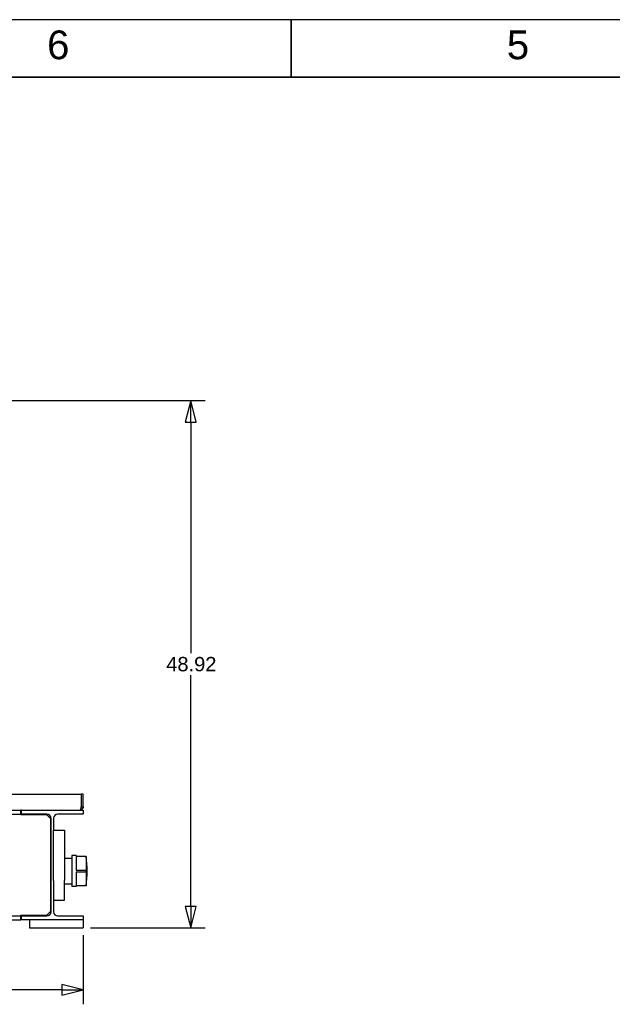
# Paper-space layout 'SHEET_3' of a CAD drawing. Header units: inches. Extents: x 3 to 360, y 8 to 227.
# Tile 53 of 117: x 111 to 166, y 135 to 227. Entities that reach past the tile are written whole.
import ezdxf

# ---------------------------------------------------------------- set-up
doc = ezdxf.new("R2010")
doc.units = ezdxf.units.IN
doc.header["$LTSCALE"] = 10.666667
doc.header["$MEASUREMENT"] = 0
doc.layers.get('0').update_dxf_attribs({"lineweight": 25})
doc.layers.get('DEFPOINTS').update_dxf_attribs({"lineweight": 25})
for name, color, linetype, lineweight in [('BORDER', 7, 'Continuous', 25), ('BORDER_TEXT', 7, 'Continuous', 25), ('DIMEN', 7, 'Continuous', 25)]:
    doc.layers.add(name, color=color, linetype=linetype, lineweight=lineweight)
doc.styles.get("Standard").update_dxf_attribs({"font": 'arial.ttf'})
doc.styles.add('Text Style153', font='arial.ttf')
doc.dimstyles.new('DEFAULT-ANSI', dxfattribs={"dimscale": 10.666667, "dimtxt": 0.125, "dimasz": 0.1875, "dimexe": 0.125, "dimexo": 0.0625, "dimgap": 0.031496, "dimtad": 0, "dimtih": 1, "dimtoh": 1, "dimrnd": 1e-08, "dimzin": 4, "dimdsep": 46, "dimtxsty": 'Standard', "dimblk": 'Filled-1', "dimcen": 0.09, "dimdle": 0.393701, "dimclrd": 256, "dimclre": 256, "dimclrt": 256, "dimadec": 0, "dimazin": 1, "dimtfac": 1.504, "dimtofl": 0, "dimtmove": 0, "dimatfit": 3, "dimldrblk": 'Filled-1', "dimfxl": 1, "dimtolj": 1, "dimtzin": 4, "dimlwd": 25, "dimlwe": 25, "dimarcsym": 0})

# ---------------------------------------------------------------- blocks, each defined once
blk = doc.blocks.new('Borders ProEnergy ANSI-D')
at = {"layer": 'BORDER', "lineweight": 35}
for p, q in [((12.75, 20.75), (12.75, 21.25)), ((0.75, 20.75), (33.25, 20.75))]:
    blk.add_line(p, q, dxfattribs=at)
at = {"layer": 'DEFPOINTS'}
blk.add_line((33.75, 21.25), (0.25, 21.25), dxfattribs=at)
at = {"layer": 'BORDER_TEXT', "style": 'Text Style153'}
for s, p in [('6', (10.625, 20.90625)), ('5', (14.625, 20.90625))]:
    blk.add_text(s, height=0.25, dxfattribs=at).set_placement(p)
blk = doc.blocks.new('Filled-1')
at = {"color": 0}
for p, q in [((0, 0), (-1, 0.25)), ((-1, 0.25), (-1, -0.25)), ((-1, 0), (0, 0)), ((-1, -0.25), (0, 0))]:
    blk.add_line(p, q, dxfattribs=at)
at = {"color": 0, "flags": 128}
blk.add_lwpolyline([(-1, -0.25), (0, 0), (-1, 0.25), (-1, -0.25)], dxfattribs=at)
at = {"color": 0}
blk.add_solid([(-1, -0.25), (0, 0), (-1, 0.25), (-1, -0.25)], dxfattribs=at)
blk = doc.blocks.new('*D16')
at = {"layer": 'DEFPOINTS', "color": 0, "linetype": 'Continuous'}
for p in [(23.695, 142.407), (116.695, 142.407), (116.695, 136.657)]:
    blk.add_point(p, dxfattribs=at)
at = {"layer": 'DIMEN', "linetype": 'Continuous', "lineweight": 25}
for p, q in [((23.695, 141.74), (23.695, 135.323)), ((116.695, 141.74), (116.695, 135.323)), ((25.695, 136.657), (67.612, 136.657)), ((114.695, 136.657), (72.779, 136.657))]:
    blk.add_line(p, q, dxfattribs=at)
at = {"layer": 'DIMEN', "linetype": 'Continuous', "lineweight": 25, "xscale": 2, "yscale": 2, "zscale": 2, "rotation": 180}
blk.add_blockref('Filled-1', (23.695, 136.657), dxfattribs=at)
at = {"layer": 'DIMEN', "linetype": 'Continuous', "lineweight": 25, "xscale": 2, "yscale": 2, "zscale": 2}
blk.add_blockref('Filled-1', (116.695, 136.657), dxfattribs=at)
at = {"layer": 'DIMEN', "linetype": 'Continuous', "lineweight": 25, "insert": (67.948, 137.338), "char_height": 1.3333, "attachment_point": 1}
blk.add_mtext('\\A1;93.00', dxfattribs=at)
blk = doc.blocks.new('*D17')
at = {"layer": 'DEFPOINTS', "color": 0, "linetype": 'Continuous'}
for p in [(71.529, 191.33), (126.661, 191.33), (116.695, 142.407)]:
    blk.add_point(p, dxfattribs=at)
at = {"layer": 'DIMEN', "linetype": 'Continuous', "lineweight": 25}
for p, q in [((72.195, 191.33), (127.994, 191.33)), ((126.661, 189.33), (126.661, 167.885)), ((126.661, 144.407), (126.661, 165.852)), ((117.362, 142.407), (127.994, 142.407))]:
    blk.add_line(p, q, dxfattribs=at)
at = {"layer": 'DIMEN', "linetype": 'Continuous', "lineweight": 25, "xscale": 2, "yscale": 2, "zscale": 2}
for p, rotation in [((126.661, 191.33), 90), ((126.661, 142.407), 270)]:
    blk.add_blockref('Filled-1', p, dxfattribs=dict(at, rotation=rotation))
at = {"layer": 'DIMEN', "linetype": 'Continuous', "lineweight": 25, "insert": (124.391, 167.549), "char_height": 1.3333, "attachment_point": 1}
blk.add_mtext('\\A1;48.92', dxfattribs=at)

psp = doc.layouts.new('SHEET_3')

# ---------------------------------------------------------------- linework, layer by layer
for p, q in [((23.884, 154.827), (116.507, 154.827)), ((116.507, 154.827), (116.507, 153.64)), ((116.695, 154.827), (116.508, 154.827)), ((116.508, 154.827), (116.508, 153.64)), ((116.695, 153.64), (116.695, 154.827)), ((116.508, 153.64), (116.695, 153.64)), ((29.508, 153.327), (110.883, 153.327)), ((29.508, 152.967), (110.883, 152.967)), ((110.883, 152.967), (110.883, 153.327)), ((110.945, 153.327), (110.883, 153.327)), ((110.945, 153.005), (110.883, 153.005)), ((110.883, 152.905), (110.883, 152.967)), ((113.305, 152.905), (110.883, 152.905)), ((110.945, 153.327), (116.695, 153.327)), ((110.945, 152.967), (110.945, 153.327)), ((113.31, 152.967), (110.945, 152.967)), ((113.305, 152.905), (113.243, 152.967)), ((113.633, 152.577), (113.305, 152.905)), ((113.695, 152.515), (113.633, 152.577)), ((113.7, 143.907), (113.7, 152.577)), ((113.94, 152.577), (113.94, 151.492)), ((116.695, 152.967), (114.33, 152.967)), ((116.695, 153.327), (116.695, 152.967)), ((113.695, 143.97), (113.695, 152.515)), ((113.94, 151.492), (114.94, 151.492)), ((113.94, 146.798), (113.94, 151.492)), ((114.94, 151.492), (114.94, 146.798)), ((115.637, 149.115), (115.637, 146.241)), ((116.031, 149.115), (115.637, 149.115)), ((116.031, 149.115), (116.031, 147.757)), ((116.945, 149.036), (116.031, 149.036)), ((116.945, 149.036), (116.945, 147.757)), ((113.695, 148.866), (113.7, 148.866)), ((114.94, 148.866), (115.637, 148.866)), ((116.031, 147.757), (116.932, 147.757)), ((116.031, 147.599), (116.031, 146.241)), ((116.031, 147.599), (116.932, 147.599)), ((116.932, 147.757), (116.932, 147.599)), ((116.945, 147.757), (116.932, 147.757)), ((116.932, 147.599), (116.945, 147.599)), ((116.945, 147.599), (116.945, 146.32)), ((113.695, 146.491), (113.7, 146.491)), ((113.94, 146.798), (113.94, 144.992)), ((114.94, 144.992), (114.94, 146.798)), ((114.94, 146.491), (115.637, 146.491)), ((116.031, 146.241), (115.637, 146.241)), ((116.945, 146.32), (116.031, 146.32)), ((113.94, 144.992), (113.94, 143.907)), ((113.94, 144.992), (114.94, 144.992)), ((29.508, 143.517), (110.883, 143.517)), ((110.883, 143.517), (110.883, 143.58)), ((110.883, 143.58), (113.305, 143.58)), ((110.883, 143.157), (110.883, 143.517)), ((110.945, 143.157), (110.945, 143.517)), ((110.945, 143.517), (113.31, 143.517)), ((113.305, 143.58), (113.633, 143.907)), ((113.633, 143.907), (113.695, 143.97)), ((114.33, 143.517), (116.695, 143.517)), ((116.695, 143.517), (116.695, 143.157)), ((29.508, 143.157), (110.883, 143.157)), ((116.695, 143.157), (110.945, 143.157)), ((111.695, 143.157), (111.695, 142.407)), ((116.695, 143.157), (116.695, 142.407)), ((111.695, 142.407), (116.695, 142.407))]:
    psp.add_line(p, q)
for centre, radius, start, end in [((113.31, 152.577), 0.39, 0, 90), ((114.33, 152.577), 0.39, 90, 180), ((108.59, 147.678), 8.465, 350.76611, 9.23389), ((113.31, 143.907), 0.39, 270, 0), ((114.33, 143.907), 0.39, 180, 270)]:
    psp.add_arc(centre, radius, start, end)
for points, knots in [([(116.507, 153.64), (116.486, 153.556), (116.465, 153.473), (116.444, 153.414), (116.423, 153.359), (116.403, 153.327), (116.383, 153.327)], [-1, -1, -1, -1, -0.487701, -0.487701, -0.487701, 0, 0, 0, 0]), ([(116.689, 153.577), (116.677, 153.516), (116.645, 153.458), (116.6, 153.414), (116.542, 153.359), (116.463, 153.327), (116.383, 153.327)], [-0.8725123, -0.8725123, -0.8725123, -0.8725123, -0.4877015, -0.4877015, -0.4877015, 0, 0, 0, 0])]:
    psp.add_open_spline(points, degree=3, knots=knots)
for points in [[(116.491, 153.577), (116.502, 153.596), (116.508, 153.618), (116.508, 153.64)], [(116.695, 153.64), (116.695, 153.619), (116.693, 153.598), (116.689, 153.577)]]:
    psp.add_open_spline(points, degree=3)

# ---------------------------------------------------------------- block references
at = {"xscale": 10.66666666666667, "yscale": 10.66666666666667, "zscale": 10.66666666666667}
psp.add_blockref('Borders ProEnergy ANSI-D', (0, 0), dxfattribs=at)

# ---------------------------------------------------------------- dimensions: what is measured, and where the dimension line sits
at = {"layer": 'DIMEN', "linetype": 'Continuous', "lineweight": 25}
for base, p1, p2, angle, override, picture, middle in [((126.661, 191.33), (116.695, 142.407), (71.529, 191.33), 90, {"dimdec": 2, "dimtp": 0, "dimtm": 0, "dimtdec": 2, "dimatfit": 1}, '*D17', (126.661, 166.868)), ((116.695, 136.657), (23.695, 142.407), (116.695, 142.407), 180, {"dimtih": 0, "dimtoh": 0, "dimdec": 2, "dimtp": 0, "dimtm": 0, "dimtdec": 2, "dimatfit": 1}, '*D16', (70.195, 136.657))]:
    dim = psp.add_linear_dim(base=base, p1=p1, p2=p2, angle=angle, dimstyle='DEFAULT-ANSI', override=override, dxfattribs=at)
    dim.commit()
    dim.dimension.update_dxf_attribs({"geometry": picture, "text_midpoint": middle, "dimtype": 160})

doc.saveas('drawing.dxf')
